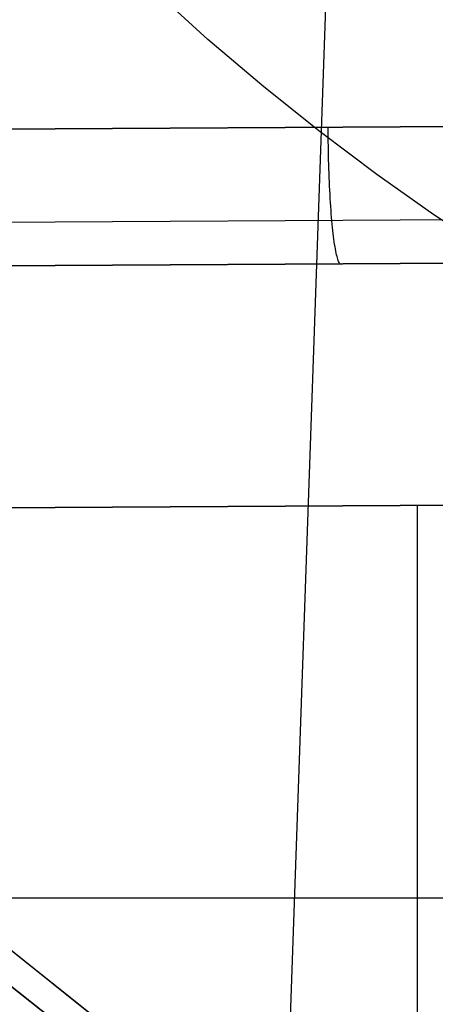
# Model space of a CAD drawing. Header units: millimetres. Extents: x -273 to 273, y -240 to 302.
# Tile 202 of 256: x 220 to 229, y -203 to -181. Entities that reach past the tile are written whole.
import ezdxf

# ---------------------------------------------------------------- set-up
doc = ezdxf.new("R2010")
doc.units = ezdxf.units.MM
doc.header["$MEASUREMENT"] = 0
doc.layers.add('IGES level 1', color=7, linetype='Continuous', true_color=0x3e413d)
doc.layers.add('IGES level 2', color=7, linetype='Continuous', true_color=0x008000)

msp = doc.modelspace()

# ---------------------------------------------------------------- linework, layer by layer
at = {"layer": 'IGES level 1'}
for p, q in [((200.253, -184.033, 421.051), (235.322, -183.829, 424.11)), ((235.322, -183.829, 424.11), (200.253, -184.033, 421.051)), ((226.66, -183.986, 423.308), (226.659, -183.883, 423.308)), ((226.661, -184.09, 423.305), (226.66, -183.986, 423.308)), ((226.662, -184.194, 423.298), (226.661, -184.09, 423.305)), ((226.664, -184.297, 423.287), (226.662, -184.194, 423.298)), ((226.666, -184.4, 423.273), (226.664, -184.297, 423.287)), ((226.668, -184.502, 423.256), (226.666, -184.4, 423.273)), ((226.67, -184.603, 423.235), (226.668, -184.502, 423.256)), ((226.673, -184.704, 423.21), (226.67, -184.603, 423.235)), ((226.677, -184.804, 423.182), (226.673, -184.704, 423.21)), ((226.68, -184.903, 423.15), (226.677, -184.804, 423.182)), ((226.684, -185, 423.115), (226.68, -184.903, 423.15)), ((226.688, -185.097, 423.077), (226.684, -185, 423.115)), ((226.692, -185.192, 423.036), (226.688, -185.097, 423.077)), ((226.697, -185.285, 422.991), (226.692, -185.192, 423.036)), ((226.702, -185.377, 422.943), (226.697, -185.285, 422.991)), ((226.707, -185.467, 422.892), (226.702, -185.377, 422.943)), ((226.712, -185.556, 422.838), (226.707, -185.467, 422.892)), ((226.718, -185.642, 422.78), (226.712, -185.556, 422.838)), ((226.724, -185.726, 422.72), (226.718, -185.642, 422.78)), ((226.73, -185.808, 422.657), (226.724, -185.726, 422.72)), ((226.737, -185.888, 422.591), (226.73, -185.808, 422.657)), ((237.528, -185.9, 423.525), (200.327, -186.118, 420.266)), ((226.743, -185.966, 422.523), (226.737, -185.888, 422.591)), ((226.75, -186.041, 422.452), (226.743, -185.966, 422.523)), ((226.758, -186.114, 422.378), (226.75, -186.041, 422.452)), ((226.765, -186.184, 422.302), (226.758, -186.114, 422.378)), ((226.772, -186.251, 422.223), (226.765, -186.184, 422.302)), ((226.78, -186.316, 422.143), (226.772, -186.251, 422.223)), ((226.788, -186.378, 422.06), (226.78, -186.316, 422.143)), ((226.796, -186.437, 421.975), (226.788, -186.378, 422.06)), ((226.804, -186.492, 421.887), (226.796, -186.437, 421.975)), ((226.813, -186.545, 421.799), (226.804, -186.492, 421.887)), ((226.821, -186.595, 421.708), (226.813, -186.545, 421.799)), ((226.83, -186.641, 421.616), (226.821, -186.595, 421.708)), ((226.839, -186.685, 421.522), (226.83, -186.641, 421.616)), ((226.848, -186.725, 421.426), (226.839, -186.685, 421.522)), ((226.857, -186.761, 421.33), (226.848, -186.725, 421.426)), ((200.493, -187.083, 418.264), (236.634, -186.869, 421.423)), ((236.634, -186.869, 421.423), (200.493, -187.083, 418.264)), ((226.866, -186.795, 421.232), (226.857, -186.761, 421.33)), ((226.875, -186.825, 421.133), (226.866, -186.795, 421.232)), ((226.884, -186.851, 421.033), (226.875, -186.825, 421.133)), ((226.893, -186.874, 420.932), (226.884, -186.851, 421.033)), ((226.903, -186.893, 420.831), (226.893, -186.874, 420.932)), ((226.912, -186.909, 420.729), (226.903, -186.893, 420.831)), ((226.922, -186.921, 420.626), (226.912, -186.909, 420.729)), ((226.931, -186.93, 420.523), (226.922, -186.921, 420.626)), ((200.493, -187.083, 418.264), (235.997, -215.291)), ((235.997, -215.291, 0), (200.493, -187.083, 418.264)), ((236.584, -192.271, 430.308), (206.196, -192.449, 427.613)), ((206.196, -192.449, 427.613), (236.584, -192.271, 430.308)), ((228.645, -192.32, 429.568), (228.645, -210.221, 159.472)), ((241.494, -220.393, 6), (206.196, -192.449, 427.613)), ((206.196, -192.449, 427.613), (241.494, -220.393, 6)), ((251.534, -201.08, 210.712), (218.111, -201.08, 210.712))]:
    msp.add_line(p, q, dxfattribs=at)
at = {"layer": 'IGES level 2', "color": 31, "true_color": 0xfabe47}
for p, q in [((225.602, -210.045, 572.696), (228.216, -135.131, 580.387)), ((223.972, -181.919, 569.954), (221.508, -179.656, 564.006)), ((225.223, -182.976, 572.756), (223.972, -181.919, 569.954)), ((226.483, -183.981, 575.439), (225.223, -182.976, 572.756)), ((227.749, -184.934, 577.998), (226.483, -183.981, 575.439)), ((229.019, -185.832, 580.43), (227.749, -184.934, 577.998)), ((230.291, -186.674, 582.73), (229.019, -185.832, 580.43))]:
    msp.add_line(p, q, dxfattribs=at)

doc.saveas('drawing.dxf')
